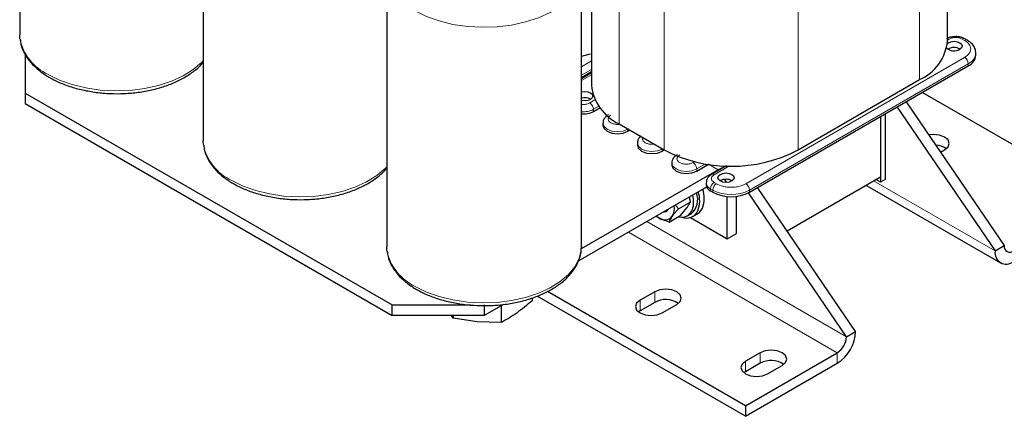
# Model space of a CAD drawing. Header units: millimetres. Extents: x 5 to 418, y 2 to 292.
# Tile 29 of 43: x 322 to 383, y 69 to 94. Entities that reach past the tile are written whole.
import ezdxf

# ---------------------------------------------------------------- set-up
doc = ezdxf.new("R2010")
doc.units = ezdxf.units.MM

msp = doc.modelspace()

# ---------------------------------------------------------------- linework, layer by layer
at = {"color": 7, "linetype": 'Continuous', "lineweight": 25}
for p, q in [((322.3971, 109.8472), (322.3971, 92.8632)), ((379.5909, 92.4797), (379.5909, 109.2328)), ((357.6437, 107.1026), (357.6437, 89.7529)), ((333.7108, 103.316), (333.7108, 86.3319)), ((345.0245, 96.7847), (345.0245, 79.8007)), ((357.0245, 79.8007), (357.0245, 96.7847)), ((380.8122, 92.5281), (380.6708, 92.6097)), ((381.3472, 91.5978), (381.3472, 91.7284)), ((322.7402, 91.6558), (322.7402, 89.2709)), ((357.0245, 90.2365), (357.6437, 90.594)), ((357.6437, 90.5063), (357.0245, 90.1489)), ((367.3869, 83.1561), (380.8785, 90.9447)), ((357.2237, 90.2639), (357.1478, 90.3077)), ((370.3851, 85.7688), (377.8804, 90.0957)), ((322.7402, 89.2709), (345.3676, 76.2084)), ((322.7402, 89.2709), (322.7402, 88.6177)), ((378.0489, 89.3112), (389.3214, 82.8037)), ((377.0532, 88.7363), (383.0988, 79.8648)), ((322.7402, 88.6177), (345.3676, 75.5552)), ((357.7703, 88.1362), (358.1631, 88.363)), ((376.4875, 88.4098), (382.5332, 79.5382)), ((375.4621, 87.8178), (375.4621, 83.7836)), ((375.4621, 87.8178), (375.4621, 84.1102)), ((375.7449, 87.9811), (375.7449, 83.9469)), ((358.3552, 87.4096), (358.3552, 87.279)), ((359.3542, 87.3689), (362.1261, 85.7688)), ((359.8916, 86.9116), (360.019, 86.9852)), ((360.4765, 86.185), (360.4765, 86.0544)), ((362.0129, 85.687), (362.1404, 85.7606)), ((379.17, 85.63), (379.4219, 85.7755)), ((365.4495, 84.5358), (357.0127, 79.6653)), ((362.5978, 84.9604), (362.5978, 84.8298)), ((364.1342, 84.4624), (364.8567, 84.8795)), ((365.9766, 84.7852), (365.0491, 84.2497)), ((365.9656, 84.7788), (365.9534, 84.7859)), ((369.7023, 80.7852), (375.4621, 84.1102)), ((375.4621, 83.7836), (375.1792, 83.9469)), ((375.7449, 83.9469), (375.4621, 83.7836)), ((364.747, 83.477), (356.8317, 78.9076)), ((364.7192, 83.7358), (364.7192, 83.6052)), ((364.9828, 83.2378), (365.1242, 83.1561)), ((373.9347, 74.5744), (367.8891, 83.446)), ((374.569, 83.5946), (382.8646, 78.8057)), ((366.0151, 80.2897), (366.0151, 82.8961)), ((366.5808, 80.6163), (366.5808, 82.9049)), ((373.3691, 74.2479), (367.3224, 83.1209)), ((363.004, 82.1303), (363.7323, 82.5508)), ((363.1607, 81.7375), (363.5349, 82.1952)), ((362.4325, 81.3171), (363.1607, 81.7375)), ((363.5775, 81.7028), (363.8038, 81.8334)), ((363.7523, 81.596), (366.0151, 80.2897)), ((363.9038, 81.6602), (364.1866, 81.8235)), ((366.0151, 80.2897), (366.5808, 80.6163)), ((357.0245, 79.8007), (357.0233, 79.7332)), ((382.5332, 79.5382), (383.0988, 79.8648)), ((353.9878, 76.6431), (353.9878, 76.4711)), ((367.1465, 69.3492), (354.3092, 76.7601)), ((367.1465, 70.0025), (354.942, 77.048)), ((361.5462, 77.0236), (360.6411, 76.5011)), ((345.3676, 76.2084), (350.1978, 76.2084)), ((345.3676, 75.5552), (345.3676, 76.2084)), ((352.2151, 76.2425), (351.0245, 75.5552)), ((351.0245, 76.2084), (351.0245, 75.5552)), ((352.0891, 76.1698), (352.0891, 75.1286)), ((361.5462, 76.3703), (360.6411, 75.8478)), ((361.9988, 75.7173), (362.9039, 76.2398)), ((351.0245, 75.5552), (345.3676, 75.5552)), ((349.1258, 75.4066), (349.0162, 75.5552)), ((349.1258, 75.5552), (349.1258, 75.4066)), ((350.6075, 75.1796), (349.1258, 75.4066)), ((360.6411, 75.8478), (360.5444, 75.7826)), ((352.0891, 75.1286), (350.6075, 75.1796)), ((373.3691, 74.2479), (373.9347, 74.5744)), ((368.0516, 73.2681), (367.1465, 72.7456)), ((367.1465, 70.0025), (372.8034, 73.2681)), ((367.1465, 69.3492), (372.8034, 72.6149)), ((368.0516, 72.6149), (367.1465, 72.0924)), ((368.5042, 71.9618), (369.4093, 72.4843)), ((367.1465, 72.0924), (367.0498, 72.0271)), ((367.1465, 70.0025), (367.1465, 69.3492))]:
    msp.add_line(p, q, dxfattribs=at)
at = {"color": 7, "linetype": 'Continuous', "lineweight": 18}
for p, q in [((377.8804, 107.6024), (377.8804, 90.0957)), ((359.3542, 104.8756), (359.3542, 87.3689)), ((362.1261, 103.2754), (362.1261, 85.7688)), ((370.3851, 103.2754), (370.3851, 85.7688)), ((379.6906, 92.5939), (379.5909, 92.5363)), ((380.6523, 92.5122), (380.5108, 92.5939)), ((357.0245, 90.8897), (357.6437, 91.2472)), ((367.1607, 83.6787), (380.6523, 91.4672)), ((367.3869, 83.2868), (380.8785, 91.0753)), ((380.8785, 91.0753), (380.8785, 90.9447)), ((357.0245, 90.3672), (357.6437, 90.7247)), ((357.6437, 90.3981), (357.0245, 90.0407)), ((357.544, 88.6588), (357.861, 88.8418)), ((357.7703, 88.2669), (358.0945, 88.454)), ((357.7703, 88.1362), (357.7703, 88.2669)), ((359.8912, 87.059), (359.8916, 87.0423)), ((359.8916, 87.0423), (359.9059, 87.0505)), ((359.8916, 86.9116), (359.8916, 87.0423)), ((362.0125, 85.8344), (362.0129, 85.8176)), ((362.0129, 85.8176), (362.0272, 85.8259)), ((362.0129, 85.687), (362.0129, 85.8176)), ((363.908, 84.985), (364.0059, 85.0415)), ((364.1342, 84.593), (364.6776, 84.9067)), ((364.1342, 84.4624), (364.1342, 84.593)), ((364.8554, 84.8787), (365.4495, 84.5358)), ((366.1582, 84.7818), (365.209, 84.2339)), ((365.4495, 84.4808), (365.4495, 84.5358)), ((375.0377, 83.8652), (382.5332, 79.5382)), ((364.9828, 83.3684), (365.1242, 83.2868)), ((364.9828, 83.3684), (364.9828, 83.2378)), ((365.1242, 83.2868), (365.1242, 83.1561)), ((365.209, 83.7603), (365.3505, 83.6787)), ((367.3869, 83.2868), (367.3869, 83.1561)), ((373.3691, 74.2479), (361.0645, 81.3512)), ((372.8034, 73.2681), (359.933, 80.698)), ((360.6411, 76.5011), (360.6411, 75.8478)), ((361.5462, 77.0236), (361.5462, 76.3703)), ((368.0516, 73.2681), (368.0516, 72.6149)), ((372.8034, 72.6149), (372.8034, 73.2681)), ((367.1465, 72.7456), (367.1465, 72.0924))]:
    msp.add_line(p, q, dxfattribs=at)
at = {"color": 7, "linetype": 'Continuous', "lineweight": 18, "flags": 128}
for points in [[(357.0233, 96.7172), (357.0146, 96.5858), (356.8918, 96.0602), (356.6314, 95.5517), (356.2397, 95.072), (355.7257, 94.6325), (355.1015, 94.2435), (354.3818, 93.914), (353.5833, 93.6518), (352.7249, 93.463), (351.8266, 93.3521), (350.9096, 93.3216), (349.9952, 93.3723), (349.1049, 93.503), (348.2597, 93.7106), (347.4792, 93.9903), (346.7818, 94.3355)], [(333.7108, 91.2546), (333.6123, 91.1505), (333.0983, 90.711), (332.4741, 90.3219), (331.7543, 89.9924), (330.9559, 89.7302), (330.0975, 89.5415), (329.1992, 89.4305), (328.2821, 89.4001), (327.3678, 89.4508), (326.4775, 89.5815), (325.6322, 89.7891), (324.8518, 90.0688), (324.1544, 90.414)], [(358.3552, 87.4123), (358.3552, 87.4096), (358.4237, 87.2108), (358.6188, 87.0423), (358.9108, 86.9296), (359.2552, 86.8901), (359.5996, 86.9296), (359.8916, 87.0423)], [(360.4765, 86.1877), (360.4765, 86.185), (360.545, 85.9862), (360.7401, 85.8176), (361.0321, 85.705), (361.3765, 85.6655), (361.7209, 85.705), (362.0129, 85.8176)], [(345.0245, 84.7233), (344.926, 84.6192), (344.412, 84.1797), (343.7878, 83.7907), (343.0681, 83.4612), (342.2696, 83.199), (341.4112, 83.0102), (340.5129, 82.8993), (339.5958, 82.8688), (338.6815, 82.9195), (337.7912, 83.0502), (336.946, 83.2579), (336.1655, 83.5375), (335.4681, 83.8827)], [(362.5979, 84.9631), (362.5978, 84.9604), (362.6664, 84.7616), (362.8615, 84.593), (363.1534, 84.4804), (363.4978, 84.4409), (363.8423, 84.4804), (364.1342, 84.593)], [(357.0233, 79.7332), (357.0146, 79.6017), (356.8918, 79.0762), (356.6314, 78.5676), (356.2397, 78.088), (355.7257, 77.6485), (355.1015, 77.2594), (354.3818, 76.9299), (353.5833, 76.6677), (352.7249, 76.4789), (351.8266, 76.368), (350.9096, 76.3376), (349.9952, 76.3883), (349.1049, 76.519), (348.2597, 76.7266), (347.4792, 77.0063), (346.7818, 77.3514)]]:
    msp.add_lwpolyline(points, dxfattribs=at)
at = {"color": 7, "linetype": 'Continuous', "lineweight": 25, "flags": 128}
for points in [[(322.4111, 92.6267), (322.3982, 92.7968), (322.3971, 92.8632)], [(379.5851, 92.3289), (379.6482, 92.3734), (379.8104, 92.436), (380.0017, 92.458), (380.1931, 92.436), (380.3553, 92.3734), (380.4637, 92.2798), (380.5017, 92.1693), (380.4637, 92.0589), (380.3553, 91.9652), (380.3553, 91.9652)], [(357.0245, 91.5343), (357.5932, 91.6801), (357.5973, 91.6813)], [(357.0245, 89.3457), (357.0415, 89.35), (357.2329, 89.372), (357.4242, 89.35), (357.5864, 89.2874), (357.6948, 89.1938), (357.7329, 89.0833), (357.6948, 88.9729), (357.5864, 88.8792), (357.4242, 88.8166), (357.2329, 88.7947), (357.0415, 88.8166), (357.0245, 88.8209)], [(358.3552, 87.279), (358.4237, 87.0802), (358.6188, 86.9116), (358.9108, 86.799), (359.2552, 86.7594), (359.5996, 86.799), (359.8916, 86.9116)], [(333.7248, 86.0954), (333.7119, 86.2656), (333.7108, 86.3319)], [(379.4219, 85.7755), (379.63, 85.9553), (379.7031, 86.1673), (379.63, 86.3794), (379.4219, 86.5592), (379.1104, 86.6793), (378.7431, 86.7215), (378.4449, 86.6941)], [(360.4765, 86.0544), (360.545, 85.8556), (360.7401, 85.687), (361.0321, 85.5744), (361.3765, 85.5348), (361.7209, 85.5744), (362.0129, 85.687)], [(362.5978, 84.8298), (362.6664, 84.6309), (362.8615, 84.4624), (363.1534, 84.3498), (363.4978, 84.3102), (363.8423, 84.3498), (364.1342, 84.4624)], [(365.774, 84.6682), (365.6702, 84.6381), (365.4495, 84.5358)], [(366.298, 83.8501), (366.1358, 83.7876), (365.9444, 83.7656), (365.7531, 83.7876), (365.5909, 83.8501), (365.4825, 83.9438), (365.4444, 84.0542), (365.4825, 84.1647), (365.5909, 84.2583), (365.7531, 84.3209), (365.9444, 84.3429), (366.1358, 84.3209), (366.298, 84.2583), (366.4064, 84.1647), (366.4444, 84.0542), (366.4064, 83.9438), (366.298, 83.8501)], [(363.0106, 81.6509), (363.0362, 81.6444), (363.3657, 81.628), (363.6395, 81.7439), (363.8354, 81.9828), (363.9374, 82.3252), (363.9374, 82.7436), (363.8955, 82.9855)], [(362.3628, 82.1006), (362.228, 81.9503), (362.0303, 81.9087)], [(364.1866, 81.8235), (364.2985, 81.9044), (364.4931, 82.1759)], [(361.6396, 81.6831), (361.6433, 81.6804), (361.7725, 81.596)], [(345.0385, 79.5641), (345.0256, 79.7343), (345.0245, 79.8007)], [(362.9039, 76.2398), (363.112, 76.4196), (363.1851, 76.6317), (363.112, 76.8438), (362.9039, 77.0236), (362.5924, 77.1437), (362.2251, 77.1859), (361.8577, 77.1437), (361.5462, 77.0236)], [(360.6411, 76.5011), (360.433, 76.3213), (360.36, 76.1092), (360.433, 75.8971), (360.6411, 75.7173), (360.9526, 75.5972), (361.32, 75.555), (361.6873, 75.5972), (361.9988, 75.7173)], [(369.4093, 72.4843), (369.6174, 72.6641), (369.6904, 72.8762), (369.6174, 73.0883), (369.4093, 73.2681), (369.0978, 73.3882), (368.7304, 73.4304), (368.3631, 73.3882), (368.0516, 73.2681)], [(367.1465, 72.7456), (366.9384, 72.5658), (366.8653, 72.3537), (366.9384, 72.1416), (367.1465, 71.9618), (367.458, 71.8417), (367.8253, 71.7995), (368.1927, 71.8417), (368.5042, 71.9618)]]:
    msp.add_lwpolyline(points, dxfattribs=at)
at = {"color": 7, "linetype": 'Continuous', "lineweight": 18}
for centre, radius, start, end in [((325.4507, 93.2284), 3.0986, 191.197938, 245.270113), ((379.5836, 92.4246), 0.2002, 57.714256, 87.924776), ((380.6048, 92.4624), 0.1616, 66.424075, 125.553581), ((380.7464, 92.3803), 0.1621, 66.992016, 125.503458), ((380.5439, 91.8113), 0.8085, 294.450651, 353.438132), ((380.3873, 91.053), 0.4918, 2.605478, 57.394522), ((357.279, 88.2445), 0.4918, 2.605478, 57.394522), ((357.1468, 89.4526), 1.3396, 264.760344, 297.735783), ((336.7644, 86.6971), 3.0986, 191.197938, 245.270113), ((363.643, 84.5707), 0.4918, 2.605478, 57.394522), ((365.115, 84.1022), 0.1618, 54.465087, 113.363913), ((365.1604, 83.7738), 0.4426, 184.580503, 246.343168), ((365.474, 83.3461), 0.4918, 122.605478, 177.394522), ((365.6155, 83.2644), 0.4918, 122.605478, 177.394522), ((366.2556, 85.4703), 2.4592, 242.609672, 297.390328), ((366.8957, 83.2644), 0.4918, 2.605478, 57.394522), ((348.0781, 80.1659), 3.0986, 191.197938, 245.270113)]:
    msp.add_arc(centre, radius, start, end, dxfattribs=at)
at = {"color": 7, "linetype": 'Continuous', "lineweight": 25}
for centre, radius, start, end in [((376.693, 92.7533), 2.9107, 294.074307, 354.605552), ((380.0088, 92.5547), 0.6838, 227.175844, 300.449009), ((380.0017, 91.349), 0.7243, 59.546132, 120.453868), ((380.5464, 91.6776), 0.8047, 294.374658, 354.305201), ((360.6081, 90.0742), 2.9817, 186.187456, 245.132685), ((357.2319, 88.2246), 0.7581, 60.953357, 105.881963), ((357.1468, 89.3219), 1.3396, 264.760344, 297.735783), ((366.2556, 93.6648), 8.9106, 242.39104, 297.60896), ((378.8253, 84.8763), 1.1877, 54.285982, 87.606097), ((365.9444, 83.2339), 0.7243, 59.546132, 120.453868), ((365.6951, 83.6615), 0.302, 20.292864, 67.464464), ((362.4901, 82.6313), 1.828, 340.217454, 17.488186), ((362.7727, 82.7946), 1.8283, 340.219025, 17.505232), ((365.1696, 83.6501), 0.4526, 185.694799, 245.625342), ((363.0395, 82.7037), 1.1582, 311.291791, 20.859878), ((366.2556, 85.3397), 2.4592, 242.609672, 297.390328), ((361.7691, 82.174), 0.9961, 329.779988, 8.785718), ((363.5085, 82.3333), 0.7715, 247.790126, 335.438118), ((362.162, 82.0727), 0.6156, 230.751832, 319.467204), ((383.2229, 79.4263), 0.6987, 170.785963, 309.203285), ((383.4437, 79.8088), 0.3494, 170.785963, 309.203285), ((362.2197, 75.1405), 1.4022, 56.156779, 118.704838), ((371.4784, 74.6862), 2.4589, 302.605478, 357.394522), ((372.1409, 74.3038), 1.2294, 302.605478, 357.394522), ((368.7251, 71.385), 1.4022, 56.156779, 118.704838)]:
    msp.add_arc(centre, radius, start, end, dxfattribs=at)
for points, knots in [([(322.4277, 92.5966), (322.4396, 92.4864), (322.4707, 92.1983), (322.6606, 91.7486), (322.9752, 91.2594), (323.4083, 90.8044), (323.8478, 90.4674), (324.2504, 90.2189), (324.6835, 89.9879), (325.2881, 89.7324), (326.0695, 89.4961), (326.8987, 89.3303), (327.7584, 89.238), (328.6311, 89.2205), (329.4989, 89.2782), (330.3442, 89.4101), (331.1499, 89.6139), (331.899, 89.887), (332.5794, 90.2239), (333.1633, 90.625), (333.5434, 90.9446), (333.6889, 91.142), (333.7108, 91.1717)], [0, 0, 0, 0, 0.0330731, 0.0864693, 0.1405695, 0.1957963, 0.2519892, 0.2776627, 0.3078019, 0.3646738, 0.4214746, 0.4781782, 0.5348033, 0.591389, 0.647982, 0.7046193, 0.7613482, 0.8182186, 0.8752712, 0.9325131, 0.989841, 1, 1, 1, 1]), ([(380.1007, 92.7507), (379.9846, 92.7417), (379.8237, 92.7292), (379.6377, 92.6674), (379.5688, 92.626), (379.5348, 92.6056)], [0, 0, 0, 0, 0.5680735, 0.7867407, 1, 1, 1, 1]), ([(380.6675, 92.6065), (380.6432, 92.6215), (380.5685, 92.6675), (380.3811, 92.7298), (380.2084, 92.7426), (380.1007, 92.7507)], [0, 0, 0, 0, 0.1540766, 0.47260901, 1, 1, 1, 1]), ([(381.3334, 91.7168), (381.3361, 91.7715), (381.3437, 91.9248), (381.2303, 92.1596), (381.0495, 92.3774), (380.8816, 92.4789), (380.807, 92.524)], [0, 0, 0, 0, 0.1660422, 0.4652985, 0.7624821, 1, 1, 1, 1]), ([(358.6893, 87.9195), (358.6646, 87.9068), (358.5783, 87.8627), (358.4647, 87.7447), (358.3667, 87.5812), (358.3652, 87.4614), (358.3646, 87.4124)], [0, 0, 0, 0, 0.12538989, 0.43870443, 0.77026762, 1, 1, 1, 1]), ([(360.7037, 86.6221), (360.6653, 86.5891), (360.5736, 86.5102), (360.4887, 86.3558), (360.4867, 86.2366), (360.4859, 86.1878)], [0, 0, 0, 0, 0.2978044, 0.7125987, 1, 1, 1, 1]), ([(333.7414, 86.0653), (333.7533, 85.9551), (333.7844, 85.6671), (333.9743, 85.2173), (334.2889, 84.7282), (334.722, 84.2731), (335.1615, 83.9361), (335.5641, 83.6877), (335.9972, 83.4566), (336.6018, 83.2011), (337.3832, 82.9648), (338.2124, 82.7991), (339.0722, 82.7067), (339.9448, 82.6893), (340.8126, 82.747), (341.6579, 82.8788), (342.4636, 83.0827), (343.2127, 83.3557), (343.8932, 83.6926), (344.477, 84.0938), (344.8571, 84.4133), (345.0026, 84.6107), (345.0245, 84.6404)], [0, 0, 0, 0, 0.0330731, 0.0864693, 0.1405695, 0.1957963, 0.2519892, 0.2776627, 0.3078019, 0.3646738, 0.4214746, 0.4781782, 0.5348033, 0.591389, 0.647982, 0.7046193, 0.7613482, 0.8182186, 0.8752712, 0.9325131, 0.989841, 1, 1, 1, 1]), ([(362.9319, 85.4702), (362.9073, 85.4576), (362.8209, 85.4135), (362.7074, 85.2954), (362.6093, 85.1319), (362.6078, 85.0122), (362.6072, 84.9632)], [0, 0, 0, 0, 0.1253899, 0.4387044, 0.7702676, 1, 1, 1, 1]), ([(365.0533, 84.2456), (365.0286, 84.233), (364.9422, 84.1889), (364.8287, 84.0708), (364.7306, 83.9073), (364.7291, 83.7876), (364.7285, 83.7386)], [0, 0, 0, 0, 0.12538989, 0.43870443, 0.77026762, 1, 1, 1, 1]), ([(363.6839, 82.8265), (363.6897, 82.7979), (363.7019, 82.738), (363.7179, 82.646), (363.7275, 82.5825), (363.7323, 82.5508)], [0, 0, 0, 0, 0.3128656, 0.6563181, 1, 1, 1, 1]), ([(363.004, 82.1303), (362.9683, 82.0902), (362.9146, 82.0299), (362.8478, 81.9517), (362.7993, 81.8937), (362.7529, 81.8365), (362.7089, 81.7804), (362.6675, 81.7255), (362.6424, 81.6903), (362.6298, 81.6727)], [0, 0, 0, 0, 0.2473704, 0.3712166, 0.4953281, 0.6209981, 0.7468521, 0.8733138, 1, 1, 1, 1]), ([(363.004, 82.1303), (362.9684, 82.1826), (362.9149, 82.261), (362.8626, 82.3449), (362.8451, 82.3755), (362.8436, 82.3782)], [0, 0, 0, 0, 0.6459376, 0.9693597, 1, 1, 1, 1]), ([(363.5349, 82.1952), (363.5416, 82.2048), (363.5592, 82.2301), (363.5958, 82.2851), (363.6313, 82.3432), (363.6619, 82.3983), (363.6827, 82.4384), (363.7013, 82.4771), (363.7179, 82.5147), (363.7275, 82.5387), (363.7323, 82.5508)], [0, 0, 0, 0, 0.0699962, 0.1849133, 0.4152015, 0.5314608, 0.6478485, 0.7650125, 0.882467, 1, 1, 1, 1]), ([(361.7725, 81.596), (361.7533, 81.6074), (361.7148, 81.6301), (361.6697, 81.6587), (361.6443, 81.6762), (361.6367, 81.6815)], [0, 0, 0, 0, 0.4106967, 0.8218639, 1, 1, 1, 1]), ([(362.4325, 81.3171), (362.2473, 81.3815), (362.0118, 81.4633), (361.8146, 81.5727), (361.7725, 81.596)], [0, 0, 0, 0, 0.786664, 1, 1, 1, 1]), ([(362.6298, 81.6727), (362.6231, 81.6631), (362.5279, 81.5265), (362.4785, 81.418), (362.4325, 81.3171)], [0, 0, 0, 0, 0.0701742, 1, 1, 1, 1]), ([(345.0551, 79.534), (345.067, 79.4239), (345.0981, 79.1358), (345.2881, 78.6861), (345.6024, 78.1968), (346.0363, 77.7423), (346.4734, 77.4036), (346.7713, 77.2245), (346.8647, 77.1683)], [0, 0, 0, 0, 0.1191124, 0.3114184, 0.5062599, 0.705159, 0.9075372, 1, 1, 1, 1]), ([(346.8647, 77.1683), (346.9789, 77.1054), (347.3087, 76.9239), (347.9163, 76.6704), (348.6967, 76.4334), (349.5262, 76.2679), (350.3858, 76.1755), (351.2586, 76.158), (352.1263, 76.2157), (352.9716, 76.3476), (353.7772, 76.5515), (354.5269, 76.8243), (355.2051, 77.162), (355.7975, 77.5599), (356.2886, 78.0118), (356.6684, 78.5089), (356.911, 79.0385), (357.0239, 79.4508), (357.0133, 79.6791), (357.0112, 79.724)], [0, 0, 0, 0, 0.033718, 0.097343, 0.1608886, 0.2243253, 0.2876743, 0.3509792, 0.4142922, 0.4776548, 0.5411198, 0.6047433, 0.6685704, 0.7326094, 0.7967446, 0.8605696, 0.9234758, 0.9849501, 1, 1, 1, 1]), ([(353.9878, 76.4711), (353.6714, 76.2033), (353.0385, 75.6678), (352.4056, 75.3083), (352.0891, 75.1286)], [0, 0, 0, 0, 0.4999949, 1, 1, 1, 1])]:
    msp.add_open_spline(points, degree=3, knots=knots, dxfattribs=at)
at = {"color": 7, "linetype": 'Continuous', "lineweight": 18}
for points, knots in [([(380.5108, 92.5939), (380.4538, 92.6205), (380.3656, 92.6615), (380.219, 92.6872), (380.1008, 92.6943), (379.9825, 92.6872), (379.8358, 92.6615), (379.7477, 92.6205), (379.6906, 92.5939)], [0, 0, 0, 0, 0.2394429, 0.3696034, 0.4999999, 0.6301604, 0.7605571, 1, 1, 1, 1]), ([(380.6523, 91.4672), (380.7539, 91.54), (380.9109, 91.6522), (381.0091, 91.8391), (381.0362, 91.9897), (381.0091, 92.1404), (380.9109, 92.3272), (380.7539, 92.4395), (380.6523, 92.5122)], [0, 0, 0, 0, 0.23944295, 0.36966796, 0.49999995, 0.63022502, 0.76055705, 1, 1, 1, 1]), ([(357.0245, 88.5671), (357.0609, 88.5641), (357.1365, 88.5579), (357.2522, 88.5656), (357.3987, 88.591), (357.4869, 88.6322), (357.544, 88.6588)], [0, 0, 0, 0, 0.1950354, 0.4045846, 0.6145139, 1, 1, 1, 1]), ([(358.8451, 87.9077), (358.799, 87.8747), (358.7279, 87.8239), (358.6834, 87.7392), (358.6712, 87.671), (358.6831, 87.6025), (358.7292, 87.5188), (358.8351, 87.4285), (358.9917, 87.3671), (359.1366, 87.341), (359.2394, 87.3336), (359.302, 87.3384), (359.3253, 87.3402)], [0, 0, 0, 0, 0.1517769, 0.2342823, 0.3169374, 0.3994429, 0.4820981, 0.6338749, 0.7856518, 0.8681573, 0.9508123, 1, 1, 1, 1]), ([(360.8148, 86.5258), (360.8126, 86.522), (360.7979, 86.4965), (360.7939, 86.4461), (360.8041, 86.378), (360.8507, 86.2942), (360.9564, 86.2038), (361.1129, 86.1428), (361.2581, 86.1159), (361.3761, 86.11), (361.4634, 86.1123), (361.5075, 86.1208), (361.5141, 86.122)], [0, 0, 0, 0, 0.0175681, 0.1173592, 0.2169696, 0.3167607, 0.5000038, 0.6832469, 0.7828573, 0.8826483, 0.9822588, 1, 1, 1, 1]), ([(363.0877, 85.4585), (363.0417, 85.4255), (362.9706, 85.3747), (362.926, 85.29), (362.9138, 85.2218), (362.9257, 85.1533), (362.9719, 85.0696), (363.0778, 84.9792), (363.2343, 84.9181), (363.3793, 84.8915), (363.4978, 84.8846), (363.6161, 84.8916), (363.7627, 84.9173), (363.8509, 84.9584), (363.908, 84.985)], [0, 0, 0, 0, 0.1197215, 0.1848017, 0.2499999, 0.3150802, 0.3802785, 0.5, 0.6197215, 0.6848017, 0.7499999, 0.8150802, 0.8802785, 1, 1, 1, 1]), ([(365.209, 84.2339), (365.163, 84.2009), (365.0919, 84.15), (365.0473, 84.0654), (365.0351, 83.9971), (365.0473, 83.9289), (365.0918, 83.8442), (365.163, 83.7933), (365.209, 83.7603)], [0, 0, 0, 0, 0.2394429, 0.3696034, 0.4999999, 0.6301604, 0.7605571, 1, 1, 1, 1]), ([(365.3505, 83.6787), (365.4764, 83.62), (365.6709, 83.5294), (365.9945, 83.4727), (366.2555, 83.4571), (366.5165, 83.4727), (366.8401, 83.5294), (367.0347, 83.62), (367.1607, 83.6787)], [0, 0, 0, 0, 0.2394429, 0.369668, 0.5, 0.630225, 0.7605571, 1, 1, 1, 1])]:
    msp.add_open_spline(points, degree=3, knots=knots, dxfattribs=at)

doc.saveas('drawing.dxf')
